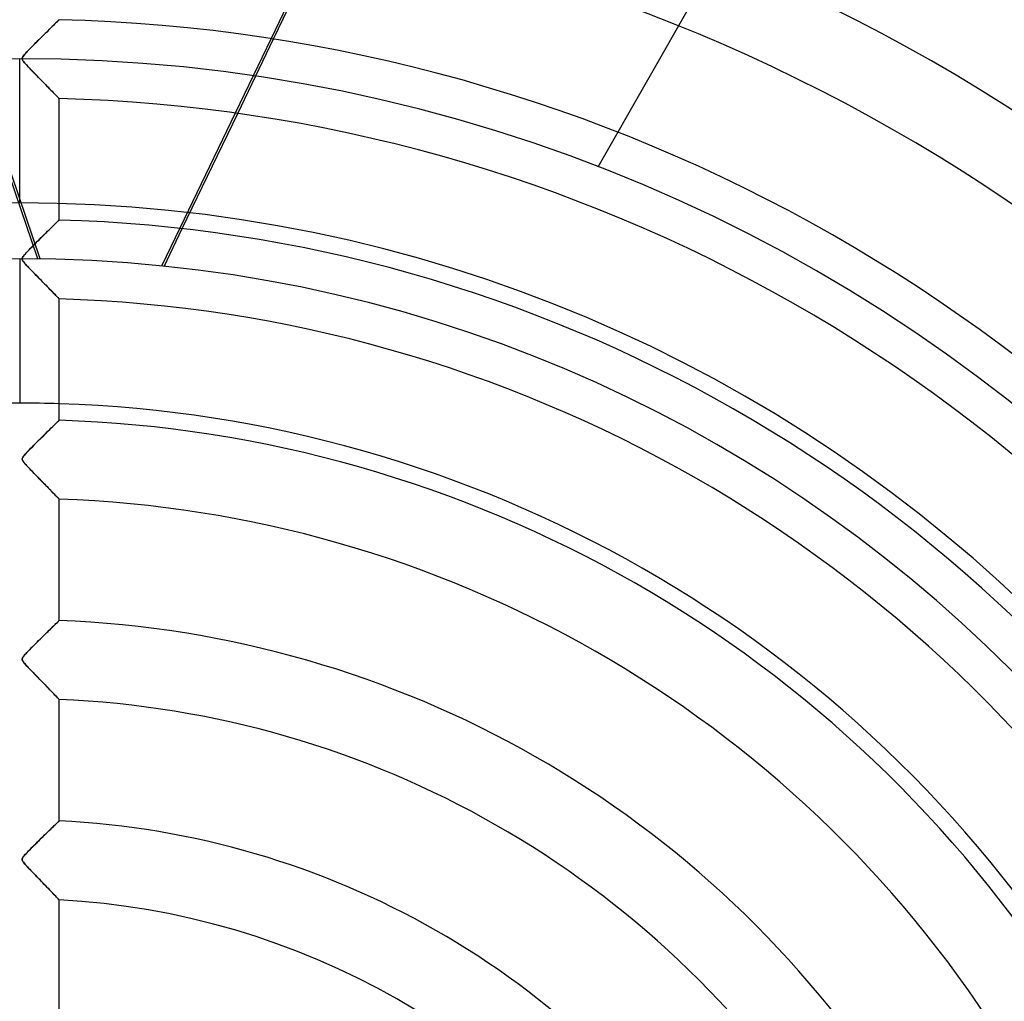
# Model space of a CAD drawing. Header units: millimetres. Extents: x -625 to 625, y -625 to 625.
# Tile 47 of 56: x 0 to 125, y 83 to 208. Entities that reach past the tile are written whole.
import ezdxf

# ---------------------------------------------------------------- set-up
doc = ezdxf.new("R2010")
doc.units = ezdxf.units.MM
doc.layers.add('HIDDEN', color=7, linetype='Continuous')
doc.layers.add('THICK', color=7, linetype='Continuous')

msp = doc.modelspace()

# ---------------------------------------------------------------- linework, layer by layer
at = {"layer": 'HIDDEN'}
for p, q in [((73.21, 188.91), (193.91, 400.52)), ((2.28, 177.26), (-24.53, 256.02)), ((2.61, 177.26), (-7.67, 207.45)), ((4.41, 206.95), (4.27, 206.81)), ((4.54, 207.08), (4.41, 206.95)), ((4.65, 207.19), (4.54, 207.08)), ((4.76, 207.29), (4.65, 207.19)), ((4.84, 207.37), (4.76, 207.29)), ((4.91, 207.44), (4.84, 207.37)), ((4.96, 207.49), (4.91, 207.44)), ((4.99, 207.52), (4.96, 207.49)), ((5, 207.53), (4.99, 207.52)), ((3.23, 205.79), (3.03, 205.59)), ((3.42, 205.97), (3.23, 205.79)), ((3.6, 206.16), (3.42, 205.97)), ((3.78, 206.33), (3.6, 206.16)), ((3.95, 206.5), (3.78, 206.33)), ((4.11, 206.66), (3.95, 206.5)), ((4.27, 206.81), (4.11, 206.66)), ((1.84, 204.41), (1.65, 204.22)), ((2.04, 204.6), (1.84, 204.41)), ((2.23, 204.8), (2.04, 204.6)), ((2.43, 205), (2.23, 204.8)), ((2.63, 205.2), (2.43, 205)), ((2.83, 205.4), (2.63, 205.2)), ((3.03, 205.59), (2.83, 205.4)), ((31.81, 205.14), (27.28, 195.72)), ((27.6, 195.67), (32.13, 205.09)), ((0.67, 203.19), (0.56, 203.06)), ((0.8, 203.34), (0.67, 203.19)), ((0.95, 203.49), (0.8, 203.34)), ((1.11, 203.66), (0.95, 203.49)), ((1.29, 203.84), (1.11, 203.66)), ((1.47, 204.03), (1.29, 203.84)), ((1.65, 204.22), (1.47, 204.03)), ((0, 184.35), (0, 202.6)), ((0.33, 202.68), (0.32, 202.6)), ((0.32, 202.6), (0.32, 202.53)), ((0.32, 202.53), (0.35, 202.46)), ((0.35, 202.76), (0.33, 202.68)), ((0.4, 202.85), (0.35, 202.76)), ((0.35, 202.46), (0.39, 202.38)), ((0.39, 202.38), (0.44, 202.29)), ((0.47, 202.95), (0.4, 202.85)), ((0.44, 202.29), (0.52, 202.19)), ((0.56, 203.06), (0.47, 202.95)), ((0.52, 202.19), (0.61, 202.08)), ((0.61, 202.08), (0.73, 201.95)), ((0.73, 201.95), (0.86, 201.8)), ((0.86, 201.8), (1.02, 201.63)), ((1.02, 201.63), (1.19, 201.45)), ((1.19, 201.45), (1.38, 201.25)), ((1.38, 201.25), (1.58, 201.04)), ((1.58, 201.04), (1.8, 200.82)), ((1.8, 200.82), (2.02, 200.59)), ((2.02, 200.59), (2.25, 200.36)), ((2.25, 200.36), (2.47, 200.14)), ((2.47, 200.14), (2.68, 199.92)), ((2.68, 199.92), (2.88, 199.71)), ((2.88, 199.71), (3.08, 199.51)), ((3.08, 199.51), (3.27, 199.32)), ((3.27, 199.32), (3.45, 199.13)), ((3.45, 199.13), (3.63, 198.95)), ((3.63, 198.95), (3.79, 198.78)), ((3.79, 198.78), (3.95, 198.62)), ((3.95, 198.62), (4.1, 198.47)), ((4.1, 198.47), (4.24, 198.32)), ((4.24, 198.32), (4.38, 198.19)), ((4.38, 198.19), (4.5, 198.06)), ((4.5, 198.06), (4.61, 197.95)), ((4.61, 197.95), (4.71, 197.84)), ((4.71, 197.84), (4.8, 197.76)), ((4.8, 197.76), (4.87, 197.68)), ((4.87, 197.68), (4.93, 197.62)), ((4.93, 197.62), (4.97, 197.58)), ((4.97, 197.58), (4.99, 197.56)), ((4.99, 197.56), (5, 197.55)), ((73.21, 188.91), (73.21, 188.91)), ((4.8, 182), (4.71, 181.92)), ((4.87, 182.07), (4.8, 182)), ((4.93, 182.13), (4.87, 182.07)), ((4.97, 182.16), (4.93, 182.13)), ((4.99, 182.19), (4.97, 182.16)), ((5, 182.2), (4.99, 182.19)), ((3.61, 180.84), (3.43, 180.66)), ((3.78, 181), (3.61, 180.84)), ((3.94, 181.16), (3.78, 181)), ((4.1, 181.32), (3.94, 181.16)), ((4.24, 181.46), (4.1, 181.32)), ((4.38, 181.59), (4.24, 181.46)), ((4.5, 181.71), (4.38, 181.59)), ((4.62, 181.82), (4.5, 181.71)), ((4.71, 181.92), (4.62, 181.82)), ((20.25, 181.14), (17.95, 176.36)), ((18.29, 176.33), (20.58, 181.1)), ((2.28, 179.52), (2.09, 179.33)), ((2.48, 179.71), (2.28, 179.52)), ((2.67, 179.91), (2.48, 179.71)), ((2.87, 180.1), (2.67, 179.91)), ((3.06, 180.29), (2.87, 180.1)), ((3.25, 180.48), (3.06, 180.29)), ((3.43, 180.66), (3.25, 180.48)), ((1.03, 178.26), (0.88, 178.1)), ((1.19, 178.42), (1.03, 178.26)), ((1.36, 178.6), (1.19, 178.42)), ((1.54, 178.77), (1.36, 178.6)), ((1.72, 178.96), (1.54, 178.77)), ((1.9, 179.14), (1.72, 178.96)), ((2.09, 179.33), (1.9, 179.14)), ((0, 177.28), (0, 159.03)), ((0.33, 177.38), (0.32, 177.32)), ((0.32, 177.32), (0.32, 177.26)), ((0.32, 177.26), (0.32, 177.2)), ((0.32, 177.2), (0.34, 177.14)), ((0.36, 177.44), (0.33, 177.38)), ((0.34, 177.14), (0.37, 177.08)), ((0.39, 177.51), (0.36, 177.44)), ((0.37, 177.08), (0.41, 177.01)), ((0.45, 177.59), (0.39, 177.51)), ((0.41, 177.01), (0.47, 176.93)), ((0.52, 177.69), (0.45, 177.59)), ((0.63, 177.81), (0.52, 177.69)), ((0.75, 177.95), (0.63, 177.81)), ((0.88, 178.1), (0.75, 177.95)), ((0.47, 176.93), (0.54, 176.84)), ((0.54, 176.84), (0.62, 176.74)), ((0.62, 176.74), (0.72, 176.62)), ((0.72, 176.62), (0.84, 176.49)), ((0.84, 176.49), (0.97, 176.35)), ((0.97, 176.35), (1.12, 176.2)), ((1.12, 176.2), (1.28, 176.03)), ((1.28, 176.03), (1.45, 175.85)), ((1.45, 175.85), (1.64, 175.66)), ((1.64, 175.66), (1.83, 175.46)), ((1.83, 175.46), (2.03, 175.26)), ((2.03, 175.26), (2.23, 175.05)), ((2.23, 175.05), (2.42, 174.85)), ((2.42, 174.85), (2.62, 174.66)), ((2.62, 174.66), (2.8, 174.47)), ((2.8, 174.47), (2.98, 174.28)), ((2.98, 174.28), (3.16, 174.1)), ((3.16, 174.1), (3.33, 173.93)), ((3.33, 173.93), (3.49, 173.76)), ((3.49, 173.76), (3.65, 173.6)), ((3.65, 173.6), (3.8, 173.45)), ((3.8, 173.45), (3.94, 173.3)), ((3.94, 173.3), (4.08, 173.16)), ((4.08, 173.16), (4.21, 173.03)), ((4.21, 173.03), (4.33, 172.91)), ((4.33, 172.91), (4.44, 172.79)), ((4.44, 172.79), (4.54, 172.69)), ((4.54, 172.69), (4.63, 172.59)), ((4.63, 172.59), (4.71, 172.51)), ((4.71, 172.51), (4.78, 172.43)), ((4.78, 172.43), (4.85, 172.37)), ((4.85, 172.37), (4.9, 172.31)), ((4.9, 172.31), (4.94, 172.27)), ((4.94, 172.27), (4.97, 172.24)), ((4.97, 172.24), (4.99, 172.22)), ((4.99, 172.22), (5, 172.21)), ((4.06, 155.95), (3.84, 155.73)), ((4.27, 156.15), (4.06, 155.95)), ((4.45, 156.32), (4.27, 156.15)), ((4.61, 156.48), (4.45, 156.32)), ((4.75, 156.61), (4.61, 156.48)), ((4.86, 156.72), (4.75, 156.61)), ((4.94, 156.8), (4.86, 156.72)), ((4.98, 156.84), (4.94, 156.8)), ((5, 156.86), (4.98, 156.84)), ((2.84, 154.74), (2.57, 154.48)), ((3.1, 155.01), (2.84, 154.74)), ((3.36, 155.26), (3.1, 155.01)), ((3.61, 155.5), (3.36, 155.26)), ((3.84, 155.73), (3.61, 155.5)), ((1.56, 153.47), (1.33, 153.24)), ((1.8, 153.71), (1.56, 153.47)), ((2.05, 153.96), (1.8, 153.71)), ((2.31, 154.22), (2.05, 153.96)), ((2.57, 154.48), (2.31, 154.22)), ((0.35, 152.1), (0.32, 152.01)), ((0.4, 152.19), (0.35, 152.1)), ((0.48, 152.32), (0.4, 152.19)), ((0.6, 152.46), (0.48, 152.32)), ((0.75, 152.63), (0.6, 152.46)), ((0.92, 152.82), (0.75, 152.63)), ((1.12, 153.02), (0.92, 152.82)), ((1.33, 153.24), (1.12, 153.02)), ((0.32, 152.01), (0.32, 151.93)), ((0.32, 151.93), (0.33, 151.85)), ((0.33, 151.85), (0.37, 151.76)), ((0.37, 151.76), (0.43, 151.66)), ((0.43, 151.66), (0.5, 151.56)), ((0.5, 151.56), (0.59, 151.45)), ((0.59, 151.45), (0.68, 151.35)), ((0.68, 151.35), (0.76, 151.25)), ((0.76, 151.25), (0.86, 151.15)), ((0.86, 151.15), (0.96, 151.04)), ((0.96, 151.04), (1.08, 150.91)), ((1.08, 150.91), (1.21, 150.78)), ((1.21, 150.78), (1.34, 150.64)), ((1.34, 150.64), (1.49, 150.49)), ((1.49, 150.49), (1.64, 150.34)), ((1.64, 150.34), (1.79, 150.17)), ((1.79, 150.17), (1.96, 150)), ((1.96, 150), (2.13, 149.83)), ((2.13, 149.83), (2.3, 149.65)), ((2.3, 149.65), (2.48, 149.47)), ((2.48, 149.47), (2.65, 149.29)), ((2.65, 149.29), (2.82, 149.12)), ((2.82, 149.12), (2.99, 148.95)), ((2.99, 148.95), (3.15, 148.78)), ((3.15, 148.78), (3.31, 148.62)), ((3.31, 148.62), (3.46, 148.47)), ((3.46, 148.47), (3.6, 148.32)), ((3.6, 148.32), (3.74, 148.17)), ((3.74, 148.17), (3.88, 148.04)), ((3.88, 148.04), (4, 147.9)), ((4, 147.9), (4.13, 147.78)), ((4.13, 147.78), (4.24, 147.66)), ((4.24, 147.66), (4.35, 147.55)), ((4.35, 147.55), (4.45, 147.44)), ((4.45, 147.44), (4.55, 147.34)), ((4.55, 147.34), (4.64, 147.25)), ((4.64, 147.25), (4.72, 147.17)), ((4.72, 147.17), (4.79, 147.09)), ((4.79, 147.09), (4.85, 147.03)), ((4.85, 147.03), (4.91, 146.97)), ((4.91, 146.97), (4.95, 146.93)), ((4.95, 146.93), (4.98, 146.9)), ((4.98, 146.9), (4.99, 146.88)), ((4.99, 146.88), (5, 146.87)), ((4.43, 130.97), (4.28, 130.83)), ((4.56, 131.09), (4.43, 130.97)), ((4.68, 131.21), (4.56, 131.09)), ((4.77, 131.3), (4.68, 131.21)), ((4.86, 131.38), (4.77, 131.3)), ((4.92, 131.44), (4.86, 131.38)), ((4.96, 131.49), (4.92, 131.44)), ((4.99, 131.51), (4.96, 131.49)), ((5, 131.52), (4.99, 131.51)), ((3.15, 129.72), (2.93, 129.5)), ((3.36, 129.93), (3.15, 129.72)), ((3.57, 130.13), (3.36, 129.93)), ((3.76, 130.32), (3.57, 130.13)), ((3.95, 130.5), (3.76, 130.32)), ((4.12, 130.67), (3.95, 130.5)), ((4.28, 130.83), (4.12, 130.67)), ((1.83, 128.41), (1.62, 128.21)), ((2.04, 128.62), (1.83, 128.41)), ((2.26, 128.84), (2.04, 128.62)), ((2.48, 129.06), (2.26, 128.84)), ((2.7, 129.28), (2.48, 129.06)), ((2.93, 129.5), (2.7, 129.28)), ((0.64, 127.17), (0.52, 127.04)), ((0.77, 127.32), (0.64, 127.17)), ((0.91, 127.48), (0.77, 127.32)), ((1.07, 127.65), (0.91, 127.48)), ((1.25, 127.82), (1.07, 127.65)), ((1.43, 128.01), (1.25, 127.82)), ((1.62, 128.21), (1.43, 128.01)), ((0.34, 126.74), (0.32, 126.66)), ((0.32, 126.66), (0.32, 126.58)), ((0.32, 126.58), (0.34, 126.5)), ((0.37, 126.83), (0.34, 126.74)), ((0.34, 126.5), (0.38, 126.41)), ((0.44, 126.92), (0.37, 126.83)), ((0.38, 126.41), (0.45, 126.3)), ((0.52, 127.04), (0.44, 126.92)), ((0.45, 126.3), (0.54, 126.19)), ((0.54, 126.19), (0.63, 126.08)), ((0.63, 126.08), (0.73, 125.97)), ((0.73, 125.97), (0.83, 125.86)), ((0.83, 125.86), (0.94, 125.74)), ((0.94, 125.74), (1.07, 125.6)), ((1.07, 125.6), (1.21, 125.45)), ((1.21, 125.45), (1.36, 125.29)), ((1.36, 125.29), (1.52, 125.13)), ((1.52, 125.13), (1.69, 124.95)), ((1.69, 124.95), (1.87, 124.76)), ((1.87, 124.76), (2.06, 124.57)), ((2.06, 124.57), (2.25, 124.37)), ((2.25, 124.37), (2.45, 124.17)), ((2.45, 124.17), (2.65, 123.97)), ((2.65, 123.97), (2.85, 123.76)), ((2.85, 123.76), (3.04, 123.57)), ((3.04, 123.57), (3.22, 123.38)), ((3.22, 123.38), (3.4, 123.19)), ((3.4, 123.19), (3.57, 123.02)), ((3.57, 123.02), (3.74, 122.85)), ((3.74, 122.85), (3.89, 122.68)), ((3.89, 122.68), (4.04, 122.53)), ((4.04, 122.53), (4.18, 122.38)), ((4.18, 122.38), (4.32, 122.24)), ((4.32, 122.24), (4.45, 122.11)), ((4.45, 122.11), (4.56, 121.99)), ((4.56, 121.99), (4.67, 121.88)), ((4.67, 121.88), (4.76, 121.78)), ((4.76, 121.78), (4.85, 121.69)), ((4.85, 121.69), (4.91, 121.63)), ((4.91, 121.63), (4.96, 121.57)), ((4.96, 121.57), (4.99, 121.54)), ((4.99, 121.54), (5, 121.53)), ((4.79, 105.97), (4.67, 105.85)), ((4.88, 106.06), (4.79, 105.97)), ((4.95, 106.12), (4.88, 106.06)), ((4.99, 106.16), (4.95, 106.12)), ((5, 106.17), (4.99, 106.16)), ((3.57, 104.8), (3.34, 104.57)), ((3.79, 105.01), (3.57, 104.8)), ((4, 105.21), (3.79, 105.01)), ((4.19, 105.4), (4, 105.21)), ((4.37, 105.57), (4.19, 105.4)), ((4.53, 105.72), (4.37, 105.57)), ((4.67, 105.85), (4.53, 105.72)), ((2.35, 103.61), (2.11, 103.37)), ((2.6, 103.85), (2.35, 103.61)), ((2.85, 104.09), (2.6, 103.85)), ((3.1, 104.34), (2.85, 104.09)), ((3.34, 104.57), (3.1, 104.34)), ((1.04, 102.29), (0.87, 102.11)), ((1.23, 102.48), (1.04, 102.29)), ((1.43, 102.69), (1.23, 102.48)), ((1.65, 102.91), (1.43, 102.69)), ((1.88, 103.13), (1.65, 102.91)), ((2.11, 103.37), (1.88, 103.13)), ((0.35, 101.45), (0.32, 101.37)), ((0.32, 101.37), (0.32, 101.29)), ((0.32, 101.29), (0.33, 101.22)), ((0.33, 101.22), (0.36, 101.14)), ((0.4, 101.54), (0.35, 101.45)), ((0.36, 101.14), (0.4, 101.05)), ((0.48, 101.65), (0.4, 101.54)), ((0.4, 101.05), (0.47, 100.95)), ((0.47, 100.95), (0.55, 100.84)), ((0.58, 101.79), (0.48, 101.65)), ((0.72, 101.94), (0.58, 101.79)), ((0.87, 102.11), (0.72, 101.94)), ((0.55, 100.84), (0.65, 100.73)), ((0.65, 100.73), (0.74, 100.62)), ((0.74, 100.62), (0.85, 100.51)), ((0.85, 100.51), (0.98, 100.37)), ((0.98, 100.37), (1.12, 100.22)), ((1.12, 100.22), (1.27, 100.06)), ((1.27, 100.06), (1.43, 99.89)), ((1.43, 99.89), (1.61, 99.71)), ((1.61, 99.71), (1.8, 99.51)), ((1.8, 99.51), (1.99, 99.31)), ((1.99, 99.31), (2.19, 99.1)), ((2.19, 99.1), (2.4, 98.89)), ((2.4, 98.89), (2.61, 98.67)), ((2.61, 98.67), (2.82, 98.46)), ((2.82, 98.46), (3.02, 98.25)), ((3.02, 98.25), (3.22, 98.04)), ((3.22, 98.04), (3.41, 97.85)), ((3.41, 97.85), (3.59, 97.66)), ((3.59, 97.66), (3.76, 97.48)), ((3.76, 97.48), (3.92, 97.31)), ((3.92, 97.31), (4.07, 97.16)), ((4.07, 97.16), (4.22, 97)), ((4.22, 97), (4.35, 96.86)), ((4.35, 96.86), (4.47, 96.73)), ((4.47, 96.73), (4.59, 96.61)), ((4.59, 96.61), (4.69, 96.5)), ((4.69, 96.5), (4.78, 96.41)), ((4.78, 96.41), (4.86, 96.33)), ((4.86, 96.33), (4.92, 96.27)), ((4.92, 96.27), (4.96, 96.22)), ((4.96, 96.22), (4.99, 96.19)), ((4.99, 96.19), (5, 96.18))]:
    msp.add_line(p, q, dxfattribs=at)
for radius, start, end in [(506.5, 0, 180), (502.5, 0, 180), (450, 0, 180), (202.6, 0, 180), (184.35, 90, 270), (184.35, 270, 90), (177.28, 90, 180), (177.28, 0, 90), (159.03, 90, 91.8018), (159.03, 88.1983, 90)]:
    msp.add_arc((0, 0), radius, start, end, dxfattribs=at)
at = {"layer": 'THICK'}
for p, q in [((38.75, 219.54), (31.81, 205.14)), ((32.13, 205.09), (39.07, 219.49)), ((4.25, 206.79), (4.38, 206.93)), ((4.38, 206.93), (4.51, 207.05)), ((4.51, 207.05), (4.62, 207.16)), ((4.62, 207.16), (4.72, 207.25)), ((4.72, 207.25), (4.8, 207.33)), ((4.8, 207.33), (4.87, 207.4)), ((4.87, 207.4), (4.93, 207.46)), ((4.93, 207.46), (4.97, 207.5)), ((4.97, 207.5), (4.99, 207.52)), ((4.99, 207.52), (5, 207.53)), ((2.98, 205.54), (3.19, 205.75)), ((3.19, 205.75), (3.39, 205.95)), ((3.39, 205.95), (3.59, 206.14)), ((3.59, 206.14), (3.77, 206.32)), ((3.77, 206.32), (3.94, 206.49)), ((3.94, 206.49), (4.1, 206.65)), ((4.1, 206.65), (4.25, 206.79)), ((1.58, 204.14), (1.82, 204.39)), ((1.82, 204.39), (2.06, 204.63)), ((2.06, 204.63), (2.3, 204.87)), ((2.3, 204.87), (2.53, 205.1)), ((2.53, 205.1), (2.76, 205.32)), ((2.76, 205.32), (2.98, 205.54)), ((0.58, 203.09), (0.73, 203.26)), ((0.73, 203.26), (0.91, 203.45)), ((0.91, 203.45), (1.11, 203.66)), ((1.11, 203.66), (1.34, 203.9)), ((1.34, 203.9), (1.58, 204.14)), ((0.32, 202.62), (0.33, 202.69)), ((0.32, 202.55), (0.32, 202.62)), ((0.34, 202.47), (0.32, 202.55)), ((0.33, 202.69), (0.35, 202.76)), ((0.38, 202.39), (0.34, 202.47)), ((0.35, 202.76), (0.4, 202.85)), ((0.44, 202.3), (0.38, 202.39)), ((0.4, 202.85), (0.47, 202.95)), ((0.51, 202.2), (0.44, 202.3)), ((0.47, 202.95), (0.58, 203.09)), ((0.6, 202.09), (0.51, 202.2)), ((0.7, 201.97), (0.6, 202.09)), ((0.81, 201.85), (0.7, 201.97)), ((0.93, 201.72), (0.81, 201.85)), ((1.06, 201.58), (0.93, 201.72)), ((1.2, 201.43), (1.06, 201.58)), ((1.36, 201.28), (1.2, 201.43)), ((1.52, 201.11), (1.36, 201.28)), ((1.69, 200.93), (1.52, 201.11)), ((1.86, 200.76), (1.69, 200.93)), ((2.03, 200.58), (1.86, 200.76)), ((2.2, 200.41), (2.03, 200.58)), ((2.37, 200.23), (2.2, 200.41)), ((2.54, 200.06), (2.37, 200.23)), ((2.7, 199.9), (2.54, 200.06)), ((2.87, 199.73), (2.7, 199.9)), ((3.03, 199.57), (2.87, 199.73)), ((3.18, 199.41), (3.03, 199.57)), ((3.34, 199.25), (3.18, 199.41)), ((3.49, 199.1), (3.34, 199.25)), ((3.63, 198.95), (3.49, 199.1)), ((3.77, 198.8), (3.63, 198.95)), ((3.91, 198.66), (3.77, 198.8)), ((4.04, 198.53), (3.91, 198.66)), ((4.17, 198.4), (4.04, 198.53)), ((4.29, 198.28), (4.17, 198.4)), ((4.4, 198.16), (4.29, 198.28)), ((4.51, 198.05), (4.4, 198.16)), ((4.6, 197.95), (4.51, 198.05)), ((4.69, 197.86), (4.6, 197.95)), ((4.77, 197.78), (4.69, 197.86)), ((4.84, 197.71), (4.77, 197.78)), ((4.9, 197.65), (4.84, 197.71)), ((4.94, 197.61), (4.9, 197.65)), ((4.97, 197.57), (4.94, 197.61)), ((4.99, 197.55), (4.97, 197.57)), ((5, 197.55), (4.99, 197.55)), ((5, 182.2), (5, 197.55)), ((27.28, 195.72), (20.25, 181.14)), ((20.58, 181.1), (27.6, 195.67)), ((4.63, 181.83), (4.74, 181.94)), ((4.74, 181.94), (4.83, 182.03)), ((4.83, 182.03), (4.9, 182.1)), ((4.9, 182.1), (4.96, 182.15)), ((4.96, 182.15), (4.99, 182.19)), ((4.99, 182.19), (5, 182.2)), ((3.35, 180.58), (3.54, 180.77)), ((3.54, 180.77), (3.73, 180.95)), ((3.73, 180.95), (3.9, 181.12)), ((3.9, 181.12), (4.07, 181.28)), ((4.07, 181.28), (4.22, 181.44)), ((4.22, 181.44), (4.37, 181.58)), ((4.37, 181.58), (4.51, 181.71)), ((4.51, 181.71), (4.63, 181.83)), ((2.03, 179.27), (2.27, 179.51)), ((2.27, 179.51), (2.5, 179.74)), ((2.5, 179.74), (2.72, 179.96)), ((2.72, 179.96), (2.94, 180.17)), ((2.94, 180.17), (3.15, 180.38)), ((3.15, 180.38), (3.35, 180.58)), ((0.86, 178.07), (1.01, 178.23)), ((1.01, 178.23), (1.19, 178.41)), ((1.19, 178.41), (1.38, 178.61)), ((1.38, 178.61), (1.58, 178.82)), ((1.58, 178.82), (1.8, 179.04)), ((1.8, 179.04), (2.03, 179.27)), ((0.32, 177.28), (0.33, 177.36)), ((0.33, 177.19), (0.32, 177.28)), ((0.33, 177.36), (0.36, 177.45)), ((0.36, 177.1), (0.33, 177.19)), ((0.36, 177.45), (0.42, 177.56)), ((0.42, 176.99), (0.36, 177.1)), ((0.42, 177.56), (0.51, 177.67)), ((0.5, 176.88), (0.42, 176.99)), ((0.51, 177.67), (0.61, 177.8)), ((0.61, 177.8), (0.72, 177.92)), ((0.72, 177.92), (0.86, 178.07)), ((0.61, 176.76), (0.5, 176.88)), ((0.73, 176.61), (0.61, 176.76)), ((0.88, 176.45), (0.73, 176.61)), ((1.05, 176.27), (0.88, 176.45)), ((1.24, 176.07), (1.05, 176.27)), ((1.44, 175.86), (1.24, 176.07)), ((1.66, 175.64), (1.44, 175.86)), ((1.88, 175.41), (1.66, 175.64)), ((2.1, 175.18), (1.88, 175.41)), ((2.32, 174.96), (2.1, 175.18)), ((2.53, 174.75), (2.32, 174.96)), ((2.74, 174.53), (2.53, 174.75)), ((2.94, 174.32), (2.74, 174.53)), ((3.14, 174.12), (2.94, 174.32)), ((3.34, 173.92), (3.14, 174.12)), ((3.52, 173.73), (3.34, 173.92)), ((3.7, 173.55), (3.52, 173.73)), ((3.87, 173.37), (3.7, 173.55)), ((4.04, 173.2), (3.87, 173.37)), ((4.19, 173.05), (4.04, 173.2)), ((4.33, 172.9), (4.19, 173.05)), ((4.47, 172.76), (4.33, 172.9)), ((4.59, 172.64), (4.47, 172.76)), ((4.69, 172.53), (4.59, 172.64)), ((4.78, 172.43), (4.69, 172.53)), ((4.86, 172.36), (4.78, 172.43)), ((4.92, 172.29), (4.86, 172.36)), ((4.97, 172.25), (4.92, 172.29)), ((4.99, 172.22), (4.97, 172.25)), ((5, 172.21), (4.99, 172.22)), ((5, 156.86), (5, 172.21)), ((3.8, 155.69), (4, 155.89)), ((4, 155.89), (4.19, 156.07)), ((4.19, 156.07), (4.37, 156.24)), ((4.37, 156.24), (4.52, 156.4)), ((4.52, 156.4), (4.66, 156.53)), ((4.66, 156.53), (4.78, 156.65)), ((4.78, 156.65), (4.87, 156.74)), ((4.87, 156.74), (4.94, 156.81)), ((4.94, 156.81), (4.99, 156.85)), ((4.99, 156.85), (5, 156.86)), ((2.55, 154.46), (2.82, 154.73)), ((2.82, 154.73), (3.09, 154.99)), ((3.09, 154.99), (3.34, 155.24)), ((3.34, 155.24), (3.58, 155.47)), ((3.58, 155.47), (3.8, 155.69)), ((1.34, 153.25), (1.56, 153.47)), ((1.56, 153.47), (1.79, 153.7)), ((1.79, 153.7), (2.03, 153.95)), ((2.03, 153.95), (2.29, 154.2)), ((2.29, 154.2), (2.55, 154.46)), ((0.32, 151.99), (0.34, 152.08)), ((0.34, 152.08), (0.39, 152.17)), ((0.39, 152.17), (0.46, 152.28)), ((0.46, 152.28), (0.56, 152.41)), ((0.56, 152.41), (0.68, 152.55)), ((0.68, 152.55), (0.81, 152.7)), ((0.81, 152.7), (0.97, 152.86)), ((0.97, 152.86), (1.14, 153.04)), ((1.14, 153.04), (1.34, 153.25)), ((0.32, 151.91), (0.32, 151.99)), ((0.34, 151.83), (0.32, 151.91)), ((0.38, 151.74), (0.34, 151.83)), ((0.45, 151.63), (0.38, 151.74)), ((0.55, 151.5), (0.45, 151.63)), ((0.67, 151.36), (0.55, 151.5)), ((0.82, 151.19), (0.67, 151.36)), ((0.98, 151.02), (0.82, 151.19)), ((1.15, 150.84), (0.98, 151.02)), ((1.32, 150.66), (1.15, 150.84)), ((1.49, 150.49), (1.32, 150.66)), ((1.66, 150.32), (1.49, 150.49)), ((1.82, 150.14), (1.66, 150.32)), ((1.99, 149.97), (1.82, 150.14)), ((2.16, 149.8), (1.99, 149.97)), ((2.32, 149.63), (2.16, 149.8)), ((2.48, 149.47), (2.32, 149.63)), ((2.64, 149.31), (2.48, 149.47)), ((2.8, 149.15), (2.64, 149.31)), ((2.95, 148.99), (2.8, 149.15)), ((3.1, 148.83), (2.95, 148.99)), ((3.25, 148.68), (3.1, 148.83)), ((3.4, 148.53), (3.25, 148.68)), ((3.54, 148.39), (3.4, 148.53)), ((3.67, 148.24), (3.54, 148.39)), ((3.81, 148.11), (3.67, 148.24)), ((3.94, 147.97), (3.81, 148.11)), ((4.06, 147.85), (3.94, 147.97)), ((4.18, 147.73), (4.06, 147.85)), ((4.29, 147.61), (4.18, 147.73)), ((4.39, 147.5), (4.29, 147.61)), ((4.49, 147.4), (4.39, 147.5)), ((4.59, 147.3), (4.49, 147.4)), ((4.67, 147.22), (4.59, 147.3)), ((4.74, 147.14), (4.67, 147.22)), ((4.81, 147.07), (4.74, 147.14)), ((4.87, 147.01), (4.81, 147.07)), ((4.91, 146.96), (4.87, 147.01)), ((4.95, 146.92), (4.91, 146.96)), ((4.98, 146.9), (4.95, 146.92)), ((4.99, 146.88), (4.98, 146.9)), ((5, 146.87), (4.99, 146.88)), ((5, 131.52), (5, 146.87)), ((4.27, 130.82), (4.39, 130.93)), ((4.39, 130.93), (4.5, 131.03)), ((4.5, 131.03), (4.59, 131.13)), ((4.59, 131.13), (4.68, 131.21)), ((4.68, 131.21), (4.76, 131.29)), ((4.76, 131.29), (4.83, 131.36)), ((4.83, 131.36), (4.89, 131.41)), ((4.89, 131.41), (4.94, 131.46)), ((4.94, 131.46), (4.97, 131.49)), ((4.97, 131.49), (4.99, 131.51)), ((4.99, 131.51), (5, 131.52)), ((2.94, 129.51), (3.11, 129.68)), ((3.11, 129.68), (3.27, 129.84)), ((3.27, 129.84), (3.43, 130)), ((3.43, 130), (3.59, 130.15)), ((3.59, 130.15), (3.74, 130.3)), ((3.74, 130.3), (3.88, 130.44)), ((3.88, 130.44), (4.02, 130.57)), ((4.02, 130.57), (4.15, 130.7)), ((4.15, 130.7), (4.27, 130.82)), ((1.67, 128.25), (1.84, 128.43)), ((1.84, 128.43), (2.03, 128.61)), ((2.03, 128.61), (2.22, 128.8)), ((2.22, 128.8), (2.4, 128.98)), ((2.4, 128.98), (2.58, 129.16)), ((2.58, 129.16), (2.76, 129.34)), ((2.76, 129.34), (2.94, 129.51)), ((0.54, 127.06), (0.62, 127.16)), ((0.62, 127.16), (0.71, 127.26)), ((0.71, 127.26), (0.81, 127.37)), ((0.81, 127.37), (0.92, 127.49)), ((0.92, 127.49), (1.05, 127.62)), ((1.05, 127.62), (1.19, 127.77)), ((1.19, 127.77), (1.34, 127.92)), ((1.34, 127.92), (1.5, 128.08)), ((1.5, 128.08), (1.67, 128.25)), ((0.32, 126.68), (0.34, 126.74)), ((0.32, 126.62), (0.32, 126.68)), ((0.32, 126.56), (0.32, 126.62)), ((0.34, 126.5), (0.32, 126.56)), ((0.34, 126.74), (0.37, 126.81)), ((0.37, 126.43), (0.34, 126.5)), ((0.37, 126.81), (0.41, 126.89)), ((0.42, 126.35), (0.37, 126.43)), ((0.41, 126.89), (0.47, 126.97)), ((0.49, 126.25), (0.42, 126.35)), ((0.47, 126.97), (0.54, 127.06)), ((0.59, 126.12), (0.49, 126.25)), ((0.73, 125.96), (0.59, 126.12)), ((0.91, 125.77), (0.73, 125.96)), ((1.11, 125.56), (0.91, 125.77)), ((1.33, 125.32), (1.11, 125.56)), ((1.58, 125.07), (1.33, 125.32)), ((1.83, 124.81), (1.58, 125.07)), ((2.08, 124.56), (1.83, 124.81)), ((2.32, 124.31), (2.08, 124.56)), ((2.56, 124.06), (2.32, 124.31)), ((2.79, 123.83), (2.56, 124.06)), ((3.01, 123.6), (2.79, 123.83)), ((3.22, 123.38), (3.01, 123.6)), ((3.43, 123.16), (3.22, 123.38)), ((3.63, 122.96), (3.43, 123.16)), ((3.82, 122.76), (3.63, 122.96)), ((3.99, 122.58), (3.82, 122.76)), ((4.16, 122.41), (3.99, 122.58)), ((4.31, 122.25), (4.16, 122.41)), ((4.45, 122.1), (4.31, 122.25)), ((4.58, 121.97), (4.45, 122.1)), ((4.69, 121.86), (4.58, 121.97)), ((4.78, 121.76), (4.69, 121.86)), ((4.86, 121.68), (4.78, 121.76)), ((4.92, 121.61), (4.86, 121.68)), ((4.97, 121.57), (4.92, 121.61)), ((4.99, 121.54), (4.97, 121.57)), ((5, 121.53), (4.99, 121.54)), ((5, 106.17), (5, 121.53)), ((4.64, 105.83), (4.74, 105.93)), ((4.74, 105.93), (4.83, 106.01)), ((4.83, 106.01), (4.9, 106.08)), ((4.9, 106.08), (4.96, 106.13)), ((4.96, 106.13), (4.99, 106.16)), ((4.99, 106.16), (5, 106.17)), ((3.37, 104.6), (3.56, 104.78)), ((3.56, 104.78), (3.74, 104.96)), ((3.74, 104.96), (3.92, 105.13)), ((3.92, 105.13), (4.08, 105.29)), ((4.08, 105.29), (4.24, 105.44)), ((4.24, 105.44), (4.38, 105.58)), ((4.38, 105.58), (4.52, 105.71)), ((4.52, 105.71), (4.64, 105.83)), ((2.03, 103.29), (2.27, 103.52)), ((2.27, 103.52), (2.5, 103.75)), ((2.5, 103.75), (2.73, 103.98)), ((2.73, 103.98), (2.95, 104.19)), ((2.95, 104.19), (3.16, 104.4)), ((3.16, 104.4), (3.37, 104.6)), ((0.87, 102.11), (1.03, 102.27)), ((1.03, 102.27), (1.2, 102.45)), ((1.2, 102.45), (1.39, 102.64)), ((1.39, 102.64), (1.59, 102.85)), ((1.59, 102.85), (1.81, 103.06)), ((1.81, 103.06), (2.03, 103.29)), ((0.32, 101.32), (0.33, 101.41)), ((0.32, 101.23), (0.32, 101.32)), ((0.35, 101.14), (0.32, 101.23)), ((0.33, 101.41), (0.37, 101.5)), ((0.41, 101.04), (0.35, 101.14)), ((0.37, 101.5), (0.44, 101.6)), ((0.48, 100.94), (0.41, 101.04)), ((0.44, 101.6), (0.53, 101.72)), ((0.56, 100.83), (0.48, 100.94)), ((0.53, 101.72), (0.63, 101.84)), ((0.63, 101.84), (0.74, 101.97)), ((0.74, 101.97), (0.87, 102.11)), ((0.67, 100.71), (0.56, 100.83)), ((0.79, 100.58), (0.67, 100.71)), ((0.93, 100.43), (0.79, 100.58)), ((1.08, 100.26), (0.93, 100.43)), ((1.24, 100.09), (1.08, 100.26)), ((1.42, 99.9), (1.24, 100.09)), ((1.61, 99.71), (1.42, 99.9)), ((1.81, 99.51), (1.61, 99.71)), ((2, 99.3), (1.81, 99.51)), ((2.19, 99.1), (2, 99.3)), ((2.38, 98.91), (2.19, 99.1)), ((2.57, 98.71), (2.38, 98.91)), ((2.76, 98.52), (2.57, 98.71)), ((2.94, 98.34), (2.76, 98.52)), ((3.11, 98.15), (2.94, 98.34)), ((3.28, 97.98), (3.11, 98.15)), ((3.45, 97.8), (3.28, 97.98)), ((3.62, 97.63), (3.45, 97.8)), ((3.77, 97.47), (3.62, 97.63)), ((3.92, 97.31), (3.77, 97.47)), ((4.07, 97.16), (3.92, 97.31)), ((4.2, 97.02), (4.07, 97.16)), ((4.33, 96.88), (4.2, 97.02)), ((4.45, 96.76), (4.33, 96.88)), ((4.56, 96.64), (4.45, 96.76)), ((4.66, 96.54), (4.56, 96.64)), ((4.75, 96.45), (4.66, 96.54)), ((4.82, 96.37), (4.75, 96.45)), ((4.89, 96.3), (4.82, 96.37)), ((4.94, 96.25), (4.89, 96.3)), ((4.97, 96.21), (4.94, 96.25)), ((4.99, 96.19), (4.97, 96.21)), ((5, 96.18), (4.99, 96.19)), ((5, 80.81), (5, 96.18))]:
    msp.add_line(p, q, dxfattribs=at)
for radius, start, end in [(556.5, 0, 180), (501.5, 0, 180), (384.87, 31.3444, 89.2556), (374.88, 31.3642, 89.2358), (359.54, 31.3968, 89.2032), (349.56, 31.4196, 89.1804), (334.21, 31.4572, 89.1428), (324.24, 31.4836, 89.1164), (308.89, 31.5275, 89.0725), (298.91, 31.5585, 89.0415), (283.56, 31.6103, 88.9897), (273.58, 31.6472, 88.9528), (258.24, 31.7094, 88.8906), (248.26, 31.754, 88.846), (232.91, 31.83, 88.77), (222.94, 31.8852, 88.7148), (207.59, 31.9802, 88.6198), (197.61, 32.0499, 88.5501), (182.26, 32.172, 88.428), (172.28, 32.2631, 88.337), (159.03, 32.4017, 88.1983), (156.94, 32.4257, 88.1743), (146.96, 32.5497, 88.0503), (131.62, 32.7771, 87.8229), (121.64, 32.9559, 87.6441), (106.29, 33.2962, 87.3038), (96.31, 33.5759, 87.0241)]:
    msp.add_arc((0, 0), radius, start, end, dxfattribs=at)

doc.saveas('drawing.dxf')
